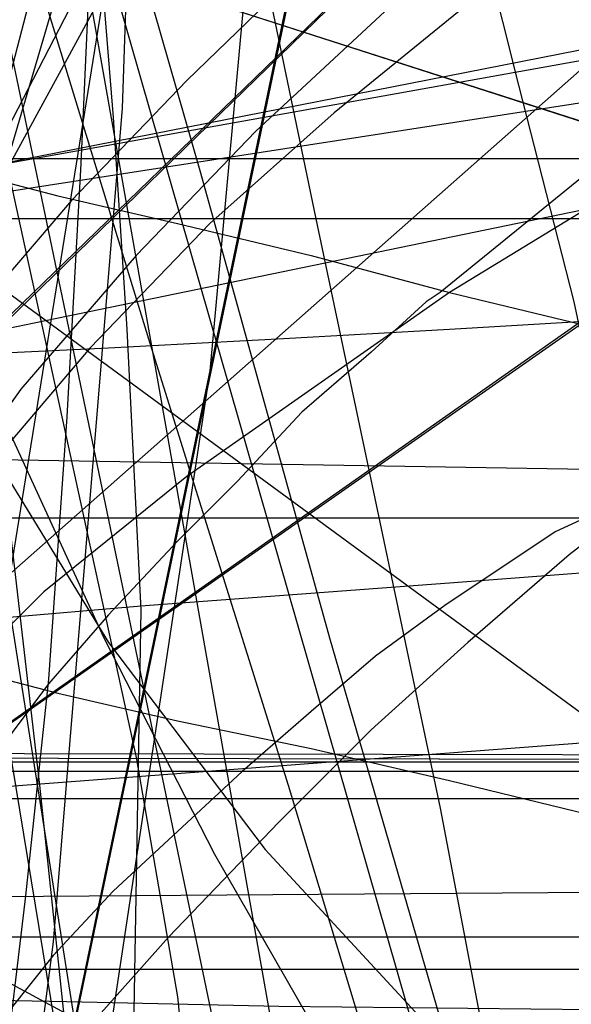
# Model space of a CAD drawing. Header units: millimetres. Extents: x 0 to 1231, y -1 to 564.
# Tile 117 of 163: x 12 to 24, y 64 to 85. Entities that reach past the tile are written whole.
import ezdxf

# ---------------------------------------------------------------- set-up
doc = ezdxf.new("R2010")
doc.units = ezdxf.units.MM
doc.layers.add('1', color=7, linetype='Continuous')

# ---------------------------------------------------------------- blocks, each defined once
blk = doc.blocks.new('PART001')
at = {"layer": '1'}
blk.add_lwpolyline([(763.1, 0), (763.1, 64.3), (0, 64.3), (0, 0)], close=True, dxfattribs=at)
blk = doc.blocks.new('PART004')
at = {"layer": '1'}
blk.add_lwpolyline([(24.3, 81.6), (21.1, 79), (20.8, 78.8), (19.6, 77.7), (18.1, 76.4), (16.7, 74.9), (15.4, 73.6), (13.9, 72), (12.6, 70.5), (11.4, 68.9), (10.6, 67.9), (10.2, 67.3), (9, 65.7), (6.8, 62.3)], dxfattribs=at)
blk = doc.blocks.new('PART005')
at = {"layer": '1'}
blk.add_lwpolyline([(13.4, 42.7), (17.4, 41.2), (13.4, 39.7), (0, 21), (30, 0), (93.8, 22.2), (91.4, 36.6), (90.8, 39.7), (87.6, 41.2), (90.8, 42.7), (91.4, 45.8), (93.8, 60.2), (30, 82.4), (0, 61.4)], close=True, dxfattribs=at)
blk = doc.blocks.new('PART006')
at = {"layer": '1'}
blk.add_lwpolyline([(176.1, 0), (176.1, 81.9), (0, 81.9), (0, 0)], close=True, dxfattribs=at)
blk = doc.blocks.new('PART007')
at = {"layer": '1'}
blk.add_lwpolyline([(2.2, 100.4), (2.9, 95.3), (3.7, 89.9), (4.6, 84.5), (5.3, 80.2), (40.1, 85.6), (41.1, 88.7), (43, 86.1), (142.1, 103.4)], dxfattribs=at)
blk = doc.blocks.new('PART008')
at = {"layer": '1'}
blk.add_lwpolyline([(196.6, 0), (196.6, 68.8), (0, 68.8), (0, 0)], close=True, dxfattribs=at)
blk = doc.blocks.new('PART009')
at = {"layer": '1'}
blk.add_lwpolyline([(227.4, 120.5), (0, 79.7), (4.2, 29.3), (14.4, 29.1), (15.5, 1.9), (43.5, 0.1), (45.1, 2.9), (46.5, 0), (72.7, 0), (104.4, 0.3), (136.2, 0.9), (138.5, 1), (149.9, 1.5), (163.2, 2.2)], dxfattribs=at)
blk = doc.blocks.new('PART010')
at = {"layer": '1'}
blk.add_lwpolyline([(173.9, 0.1), (174, 68.6), (0.4, 68.9), (0, 0)], close=True, dxfattribs=at)
blk = doc.blocks.new('PART015')
at = {"layer": '1'}
blk.add_lwpolyline([(281, 0), (289, 23.6), (7.3, 114.3), (0, 90.5)], close=True, dxfattribs=at)
blk = doc.blocks.new('PART017')
at = {"layer": '1'}
blk.add_lwpolyline([(737.9, 0), (737.9, 64.3), (0, 64.3), (0, 0)], close=True, dxfattribs=at)
blk = doc.blocks.new('PART021')
at = {"layer": '1'}
blk.add_lwpolyline([(0, 81.9), (0, 0), (176.1, 0), (176.1, 81.9)], close=True, dxfattribs=at)
blk = doc.blocks.new('PART028')
at = {"layer": '1'}
blk.add_lwpolyline([(3.7, 102), (5.9, 91), (7.1, 85.5), (8, 81.1), (42.6, 87.9), (43.5, 91), (45.5, 88.4), (144, 108.6)], dxfattribs=at)
blk = doc.blocks.new('PART029')
at = {"layer": '1'}
blk.add_lwpolyline([(353.8, 227.2), (343.9, 225.4), (336.1, 223.9), (336.7, 220.5), (295.9, 213.4), (244.8, 204.4), (233.6, 202.5), (193.8, 195.5), (40.8, 168.8), (0, 161.7), (28.6, 0), (59, 5.5), (59.9, 8.7), (61.9, 6), (72.4, 7.8), (73.4, 11), (75.4, 8.3), (142.8, 19.8), (223.2, 33), (224.2, 36.1), (226.1, 33.5), (342.7, 51), (401, 60.2)], dxfattribs=at)
blk = doc.blocks.new('PART032')
at = {"layer": '1'}
blk.add_lwpolyline([(627.5, 0), (627.5, 74.1), (0, 74.1), (0, 0)], close=True, dxfattribs=at)
blk = doc.blocks.new('PART033')
at = {"layer": '1'}
blk.add_lwpolyline([(68.6, 0), (68.6, 68.6), (0, 68.6), (0, 0)], close=True, dxfattribs=at)
blk = doc.blocks.new('PART040')
at = {"layer": '1'}
blk.add_lwpolyline([(45.4, 212.5), (0, 38.7), (41.2, 27.8), (43.3, 30.3), (44, 27.1), (101.8, 13.5), (161.2, 0), (173.4, 37.4), (179.5, 36.2), (194.5, 33.4), (209.6, 30.6), (215.7, 29.6), (221.7, 28.5), (222.3, 28.4), (227.7, 27.4), (245.9, 24.4)], dxfattribs=at)
blk = doc.blocks.new('PART041')
at = {"layer": '1'}
blk.add_lwpolyline([(77.8, 84.3), (53.1, 84.3), (36.9, 85.4), (33, 85.7), (31.2, 82.9), (30.1, 86.1), (27.5, 86.5), (26.2, 86.9), (23.6, 87.5), (23.6, 87.6), (22.4, 88), (21.1, 88.4), (20, 88.9), (19.9, 89), (18.7, 89.5), (17.5, 90.1), (16.5, 90.5), (0, 60.2)], dxfattribs=at)
blk = doc.blocks.new('PART043')
at = {"layer": '1'}
blk.add_lwpolyline([(218.1, 0.2), (218.3, 68.6), (0.4, 69), (0, 0)], close=True, dxfattribs=at)
blk = doc.blocks.new('PART045')
at = {"layer": '1'}
blk.add_lwpolyline([(395, 276), (337.1, 272.6), (279.2, 269.7), (221.2, 267.4), (164.8, 265.9), (163.3, 262.9), (161.8, 265.8), (122.7, 265.3), (82, 265.1), (0.7, 265.3), (0, 65.8), (81.4, 66.4), (122.1, 66.4), (161.3, 65.9), (162.8, 68.8), (164.2, 65.8), (200.5, 64.4), (238.3, 62.6), (313.9, 58.2), (389.4, 53)], dxfattribs=at)
blk = doc.blocks.new('PART049')
at = {"layer": '1'}
blk.add_lwpolyline([(218.2, 0.1), (218.3, 68.6), (0.4, 69), (0, 0)], close=True, dxfattribs=at)
blk = doc.blocks.new('PART052')
at = {"layer": '1'}
blk.add_lwpolyline([(182.1, 74.5), (173.4, 80.6), (0, 80.6), (0, 0), (182.6, 0)], close=True, dxfattribs=at)
blk = doc.blocks.new('PART056')
at = {"layer": '1'}
blk.add_lwpolyline([(201.1, 48.4), (201.4, 52.4), (201.4, 52.6), (201.6, 56.3), (201.7, 60.2), (201.9, 68.1), (202, 71.2), (28.4, 87.6), (0, 62.5), (15.9, 45.3), (20.2, 43.8), (15.9, 42.3), (0, 25.2), (28.4, 0), (202, 16.5), (201.4, 35.1), (200.9, 42.3), (197.8, 43.8), (200.9, 45.3)], close=True, dxfattribs=at)
blk = doc.blocks.new('PART057')
at = {"layer": '1'}
blk.add_lwpolyline([(173.9, 0.1), (174.1, 68.6), (0.4, 68.9), (0, 0)], close=True, dxfattribs=at)
blk = doc.blocks.new('PART060')
at = {"layer": '1'}
blk.add_lwpolyline([(59.4, 67.3), (29.5, 95.7), (0.3, 67.4), (0, 0), (14.2, 0.5), (27.9, 1.2), (29.2, 4.2), (30.9, 1.3), (44.3, 2.5), (59.4, 4.2)], close=True, dxfattribs=at)
blk = doc.blocks.new('PART061')
at = {"layer": '1'}
blk.add_lwpolyline([(59.4, 67.3), (29.5, 95.7), (0.3, 67.3), (0, 0), (14.2, 0.4), (28, 1.2), (29.2, 4.2), (30.9, 1.3), (44.3, 2.4), (59.4, 4.2)], close=True, dxfattribs=at)
blk = doc.blocks.new('PART063')
at = {"layer": '1'}
blk.add_lwpolyline([(226.8, 122.6), (0, 75.8), (5.1, 29.6), (15.3, 29.7), (17.2, 0.9), (44.8, 0.1), (46.3, 3), (47.7, 0.1), (62, 0), (86.7, 0.1), (111.3, 0.5), (120.8, 0.9), (134.1, 1.6), (135.4, 1.7), (137.9, 1.8), (141.6, 2.1), (145.4, 2.3), (153, 2.9), (156.8, 3.3)], dxfattribs=at)
blk = doc.blocks.new('PART065')
at = {"layer": '1'}
blk.add_lwpolyline([(7.3, 114.4), (0, 90.5), (280.9, 0), (289, 23.6)], close=True, dxfattribs=at)
blk = doc.blocks.new('PART071')
at = {"layer": '1'}
blk.add_lwpolyline([(201.1, 48.4), (201.4, 52.4), (201.4, 52.6), (201.6, 56.3), (201.7, 60.2), (201.9, 68.1), (201.9, 71.2), (28.4, 87.6), (0, 62.5), (15.9, 45.3), (20.2, 43.8), (15.9, 42.4), (0, 25.2), (28.4, 0), (201.9, 16.4), (201.4, 35.1), (200.9, 42.4), (197.8, 43.8), (200.9, 45.3)], close=True, dxfattribs=at)
blk = doc.blocks.new('PART072')
at = {"layer": '1'}
blk.add_lwpolyline([(0, 146.8), (23.1, 0), (92.3, 1.9), (76.7, 40.7), (75.2, 44.9), (73.4, 50), (71.3, 56.3), (70.1, 60.5), (69.5, 62.7), (68.9, 64.8), (68.4, 66.8), (68.4, 66.9), (67.9, 69.1), (67.3, 72.3), (66.6, 75.5), (66.2, 78.2), (66.1, 78.8), (65.6, 82.1), (65.1, 85.3), (64.3, 90.8), (63.9, 94.7), (63.7, 96.2)], dxfattribs=at)
blk = doc.blocks.new('PART074')
at = {"layer": '1'}
blk.add_lwpolyline([(281, 0), (289, 23.6), (7.3, 114.3), (0, 90.5)], close=True, dxfattribs=at)
blk = doc.blocks.new('PART075')
at = {"layer": '1'}
blk.add_lwpolyline([(7.3, 114.3), (0, 90.5), (281, 0), (289, 23.6)], close=True, dxfattribs=at)
blk = doc.blocks.new('PART077')
at = {"layer": '1'}
blk.add_lwpolyline([(29.9, 0), (93.8, 22.2), (91.3, 36.6), (90.8, 39.7), (87.6, 41.2), (90.8, 42.7), (91.3, 45.8), (93.8, 60.2), (29.9, 82.4), (0, 61.4), (13.3, 42.7), (17.3, 41.2), (13.3, 39.7), (0, 21)], close=True, dxfattribs=at)
blk = doc.blocks.new('PART081')
at = {"layer": '1'}
blk.add_lwpolyline([(196.5, 0), (196.5, 68.6), (0, 68.6), (0, 0)], close=True, dxfattribs=at)
blk = doc.blocks.new('PART090')
at = {"layer": '1'}
blk.add_lwpolyline([(211.2, 83.4), (0.3, 67.4), (0, 22.2), (9.8, 21.2), (9.7, 1.6), (29.9, 0.4), (31.5, 3.2), (32.8, 0.2), (42.6, 0), (54.6, 0.2), (83.8, 0.3), (110.1, 1.1), (136.8, 3.5), (146, 4.6), (155.2, 5.8), (164.4, 6.9)], dxfattribs=at)
blk = doc.blocks.new('PART093')
at = {"layer": '1'}
blk.add_lwpolyline([(82.9, 1.7), (60, 147), (0, 146.8), (23.1, 0)], close=True, dxfattribs=at)
blk = doc.blocks.new('PART094')
at = {"layer": '1'}
blk.add_lwpolyline([(196.6, 0), (196.6, 68.6), (0, 68.6), (0, 0)], close=True, dxfattribs=at)
blk = doc.blocks.new('PART096')
at = {"layer": '1'}
blk.add_lwpolyline([(68.6, 0), (68.6, 68.6), (0, 68.6), (0, 0)], close=True, dxfattribs=at)
blk = doc.blocks.new('PART098')
at = {"layer": '1'}
blk.add_lwpolyline([(99.8, 0.7), (128.8, 178.4), (126.2, 180.3), (129.3, 181.3), (133.1, 204.1), (41, 204.3), (31.1, 192.8), (0, 0)], close=True, dxfattribs=at)
blk = doc.blocks.new('PART108')
at = {"layer": '1'}
blk.add_lwpolyline([(66.9, 84.1), (54.7, 84.1), (51, 84.2), (42.4, 84.4), (36.8, 85), (32.9, 85.4), (31.1, 82.6), (30, 85.7), (27.2, 86.2), (25.8, 86.5), (24.5, 86.8), (23.1, 87.1), (23.1, 87.2), (21.8, 87.5), (20.4, 88), (19.3, 88.4), (19.1, 88.5), (16.5, 89.5), (15.5, 89.9), (0, 59.9)], dxfattribs=at)
blk = doc.blocks.new('PART110')
at = {"layer": '1'}
blk.add_lwpolyline([(216.9, 72), (3.1, 75.5), (0, 30.5), (9.7, 29.5), (8.4, 10), (25.5, 7.6), (32.2, 6.9), (33.9, 9.7), (35.2, 6.7), (57.7, 4.6), (98.9, 1.9), (118.4, 0.8), (121.5, 0.7), (129.3, 0.3), (135.6, 0.1), (138.7, 0.1), (143.4, 0), (152.8, 0), (159.3, 0.2)], dxfattribs=at)
blk = doc.blocks.new('PART112')
at = {"layer": '1'}
blk.add_lwpolyline([(82.9, 1.6), (60, 146.9), (0, 146.8), (23.1, 0)], close=True, dxfattribs=at)
blk = doc.blocks.new('PART113')
at = {"layer": '1'}
blk.add_lwpolyline([(176.1, 0), (176.1, 81.9), (0, 81.9), (0, 0)], close=True, dxfattribs=at)
blk = doc.blocks.new('PART115')
at = {"layer": '1'}
blk.add_lwpolyline([(12.8, 96.4), (13.3, 91.9), (13.7, 87.3), (13.8, 85.3), (14, 82.8), (14.3, 78.2), (14.6, 72.1), (14.3, 54.7), (14, 36.7), (16.9, 35.2), (14, 33.7), (14.1, 6.1), (53.8, 0), (65.3, 27.1), (63.2, 29.6), (66.5, 29.8), (101.3, 111.6)], dxfattribs=at)
blk = doc.blocks.new('PART120')
at = {"layer": '1'}
blk.add_lwpolyline([(7.6, 97.7), (8.4, 94.6), (9.8, 89.5), (10.9, 85.4), (14.5, 68.9), (15.4, 63.7), (16.3, 54.8), (16.1, 44.3), (18.9, 42.5), (15.7, 41.4), (9.8, 14.3), (42.6, 0), (59.7, 22.7), (58.2, 25.6), (61.4, 25), (98.7, 73.7), (90.9, 87.2), (83.9, 99)], dxfattribs=at)
blk = doc.blocks.new('PART121')
at = {"layer": '1'}
blk.add_lwpolyline([(0, 146.8), (23.1, 0), (92.3, 1.9), (76.7, 40.8), (76, 42.8), (74.1, 48), (73.4, 50.1), (72.7, 52.1), (71.3, 56.3), (70.1, 60.5), (69.5, 62.7), (68.9, 64.8), (68.5, 66.8), (68.4, 66.9), (67.9, 69.1), (67.3, 72.3), (66.7, 75.6), (66.2, 78.2), (66.1, 78.8), (65.6, 82.1), (65.1, 85.3), (64.4, 90.8), (63.9, 94.7), (63.7, 96.2)], dxfattribs=at)
blk = doc.blocks.new('PART127')
at = {"layer": '1'}
blk.add_lwpolyline([(18, 102.6), (17.3, 90.4), (16.1, 77.3), (13.1, 57.4), (11.1, 46.4), (9.2, 36.9), (11.8, 34.9), (8.5, 34.1), (4.8, 19.8), (0, 1.6), (5.6, 0), (36.5, 13.2), (39.9, 27.1), (43.2, 41.5), (40.7, 43.5), (43.8, 44.4), (45.9, 55.5), (47.5, 66.2), (48.9, 76.8), (50.1, 92.1), (50.7, 107.4)], dxfattribs=at)
blk = doc.blocks.new('PART128')
at = {"layer": '1'}
blk.add_lwpolyline([(82.9, 1.6), (60, 140.7), (0, 140.6), (23.1, 0)], close=True, dxfattribs=at)
blk = doc.blocks.new('PART129')
at = {"layer": '1'}
blk.add_lwpolyline([(14.7, 97.7), (14.2, 83), (12.7, 64.9), (10.4, 47.1), (8, 35), (10.6, 33), (7.4, 32.2), (3.9, 18.1), (0, 1.8), (5.7, 0), (31.3, 3.6), (37, 22.9), (41.9, 39.8), (39.4, 42), (42.6, 42.7), (46.4, 58), (47.3, 62.7), (47.7, 65.4), (48.1, 68), (48.5, 70.7), (48.8, 73.3), (49.1, 75.4), (50, 88.4), (50.5, 101.5)], dxfattribs=at)
blk = doc.blocks.new('PART130')
at = {"layer": '1'}
blk.add_lwpolyline([(8.4, 102.8), (10.4, 85.6), (12.4, 68.3), (13.3, 59.8), (14.3, 51.4), (15.3, 43.3), (16.2, 35.5), (17.1, 28), (17.9, 21), (24.2, 21.1), (30.2, 21.3), (36.1, 21.4), (41.8, 21.5), (53, 21.8), (64.2, 21.9), (75.5, 22.1), (97.9, 22.3), (102.2, 22.4), (128.8, 22.8), (148.3, 23.2), (167.9, 23.7)], dxfattribs=at)
blk = doc.blocks.new('PART131')
at = {"layer": '1'}
blk.add_lwpolyline([(2.8, 97.8), (4.3, 92.2), (6.2, 86.8), (8.4, 81.4), (10.9, 76.3), (13.9, 71.4), (17.3, 66.9), (21, 62.9), (24.9, 59.1), (29.2, 55.7), (33.8, 52.5), (40, 48.9), (46.5, 45.6), (53.2, 42.7), (60, 40.2), (66.9, 37.9), (78.9, 34.5), (90.8, 31.5), (102.8, 28.9), (134.1, 22.4), (151, 19.1), (167.9, 16.1)], dxfattribs=at)
blk = doc.blocks.new('PART133')
at = {"layer": '1'}
blk.add_lwpolyline([(10.2, 101.7), (13, 91.7), (15.9, 81.6), (18.7, 71.5), (21.6, 61.5)], dxfattribs=at)
blk = doc.blocks.new('PART140')
at = {"layer": '1'}
blk.add_lwpolyline([(4.9, 97.3), (5.7, 93.9), (6, 92.9), (7.2, 88.4), (8.6, 83.9), (10.3, 79.5), (11.5, 76.5), (13.8, 71.5), (16.2, 66.8), (19.3, 61.4)], dxfattribs=at)
blk = doc.blocks.new('PART144')
at = {"layer": '1'}
blk.add_lwpolyline([(0.2, 262), (0.2, 219.2), (0.1, 214.2), (0.1, 104.1), (0, 98.2), (0, 71.1), (3.9, 71.3), (7.6, 71.6), (14.7, 72.2), (21.4, 72.7), (28, 73.2), (38.3, 74.1), (49, 75), (59.7, 76), (70.6, 77), (101, 79.6), (131.1, 82.1), (161, 84.7), (191, 87.6), (201, 88.6), (211.1, 89.5), (221.1, 90.3), (231.2, 90.8), (243.8, 91)], dxfattribs=at)
blk = doc.blocks.new('PART145')
at = {"layer": '1'}
blk.add_lwpolyline([(0, 134.5), (38.6, 0), (41.4, 0.6), (44, 1), (46.5, 1.5), (48.8, 1.9), (53.2, 2.7), (57.6, 3.4), (61.8, 4.1), (66.2, 4.8), (75.2, 6.2), (77.4, 6.5), (84.4, 7.5), (93.6, 8.9), (103, 10.2), (112.2, 11.6), (130.6, 14), (132.5, 14.2), (148.8, 16.1), (162.8, 17.5)], dxfattribs=at)
blk = doc.blocks.new('PART155')
at = {"layer": '1'}
blk.add_lwpolyline([(201.2, 0), (201.2, 68), (0, 68), (0, 0)], close=True, dxfattribs=at)
blk = doc.blocks.new('PART161')
at = {"layer": '1'}
blk.add_lwpolyline([(54.2, 7.5), (82, 140.8), (29.3, 140.7), (0, 0)], close=True, dxfattribs=at)
blk = doc.blocks.new('PART165')
at = {"layer": '1'}
blk.add_lwpolyline([(0, 0), (697.5, 0), (697.5, 65), (0, 65)], close=True, dxfattribs=at)
blk = doc.blocks.new('PART167')
at = {"layer": '1'}
blk.add_lwpolyline([(37, 97.2), (32.4, 94.4), (27.9, 91.5), (23.8, 88.4), (19.9, 85.1), (17.1, 82.5), (14.5, 79.8), (12, 76.9), (9.8, 73.8), (8, 70.8), (6.4, 67.7), (5, 64.5), (3.8, 61.1)], dxfattribs=at)
blk = doc.blocks.new('PART180')
at = {"layer": '1'}
blk.add_lwpolyline([(130.2, 170.9), (112.6, 161.4), (0.2, 100.6), (0, 87.6), (103.3, 11.8), (119.4, 0), (120.7, 1.3), (122.2, 2.5), (123.7, 3.5), (125.4, 4.3), (126.2, 6.6), (127.3, 9.7), (128.5, 12.4), (129.8, 15.1), (131.1, 17.6), (132.5, 20.1), (134.8, 23.4), (137.2, 26.6), (140.9, 31), (144.5, 35), (148.4, 38.8), (152.6, 42.2), (156.9, 45.4)], dxfattribs=at)
blk = doc.blocks.new('PART182')
at = {"layer": '1'}
blk.add_lwpolyline([(0, 0), (570, 0), (570, 65), (0, 65)], close=True, dxfattribs=at)
blk = doc.blocks.new('PART191')
at = {"layer": '1'}
blk.add_lwpolyline([(82, 140.9), (27.8, 133.3), (0, 0), (52.6, 0.1)], close=True, dxfattribs=at)
blk = doc.blocks.new('PART196')
at = {"layer": '1'}
blk.add_lwpolyline([(60.9, 99.5), (51.7, 95.2), (42.6, 90.7), (34.9, 86.8), (27.2, 82.6), (21.3, 79), (15.6, 75), (12.5, 72.5), (9.6, 69.6), (7.3, 66.9), (5.4, 64), (3.7, 60.9)], dxfattribs=at)
blk = doc.blocks.new('PART197')
at = {"layer": '1'}
blk.add_lwpolyline([(67.7, 84.8), (64.7, 84.7), (59.1, 84.2), (53.5, 83.5), (48.1, 82.6), (45.3, 82.1), (42.6, 81.5), (39.7, 80.7), (36.9, 79.8), (34.2, 78.8), (31.5, 77.7), (28.7, 76.3), (26.1, 75.1), (24.9, 74.4), (23.6, 73.8), (21.2, 72.2), (19.7, 71.1), (18.3, 69.9), (16.8, 68.6), (14, 66), (12.7, 64.6), (10.3, 61.6)], dxfattribs=at)
blk = doc.blocks.new('PART201')
at = {"layer": '1'}
blk.add_lwpolyline([(18.7, 98.6), (19.7, 94.9), (21.4, 89.1), (22.8, 83.5), (24, 78.8), (25, 74.1), (25.7, 70.7), (26.8, 63.4), (27.2, 59.6), (27.4, 56), (27.6, 51.2), (27.7, 47.4), (27.7, 43.7), (27.9, 26.7), (96.5, 0), (149.2, 82.2), (144.3, 94.2), (143.5, 96.5)], dxfattribs=at)
blk = doc.blocks.new('PART203')
at = {"layer": '1'}
blk.add_lwpolyline([(3.5, 98.1), (3, 95.8), (2.5, 93.9), (2.3, 92.9), (1.9, 91.5), (1.6, 90.3), (1.2, 88.8), (0.6, 86.8), (0.3, 85.6), (0, 84.3), (0.9, 84.1), (1.7, 83.9), (2.6, 83.7), (4, 83.3), (5.2, 83), (6.7, 82.7), (8.4, 82.2), (10.5, 81.7), (12.8, 81.1), (15.4, 80.5), (18.3, 79.8), (21.3, 79), (24.6, 78.2)], dxfattribs=at)
blk = doc.blocks.new('PART206')
at = {"layer": '1'}
blk.add_lwpolyline([(3.7, 86.7), (3.1, 84.8), (2.7, 83), (2.4, 81.9), (2.2, 81.2), (1.9, 80.3), (1.6, 79.1), (1.2, 77.6), (0.6, 75.7), (0, 73.3), (0.9, 73.1), (1.7, 72.9), (2.6, 72.7), (4, 72.4), (5.2, 72.1), (6.6, 71.8), (8.4, 71.4), (10.5, 70.9), (12.8, 70.3), (15.4, 69.7), (18.3, 69.1), (21.3, 68.4), (24.6, 67.6)], dxfattribs=at)
blk = doc.blocks.new('PART207')
at = {"layer": '1'}
blk.add_lwpolyline([(0.1, 100.6), (0, 87.6), (103.3, 11.8), (119.4, 0), (122.3, 2.6), (123.3, 3.3), (124.3, 3.8), (125.4, 4.3), (125.9, 5.8), (126.3, 7.1), (127, 9.1), (127.9, 11.1), (130.1, 15.6), (131.3, 17.9), (132.5, 20.1), (134.1, 22.4), (135.7, 24.6), (139.4, 29.3), (143.1, 33.5), (146.5, 36.9), (150, 40.2), (153.4, 42.9), (156.9, 45.4)], dxfattribs=at)
blk = doc.blocks.new('PART208')
at = {"layer": '1'}
blk.add_lwpolyline([(0, 0), (675, 0), (675, 65), (0, 65)], close=True, dxfattribs=at)
blk = doc.blocks.new('PART215')
at = {"layer": '1'}
blk.add_lwpolyline([(65.7, 89), (60.3, 88.2), (56.5, 87.5), (52.7, 86.7), (48.9, 85.7), (45.2, 84.6), (40.6, 82.9), (36.1, 81), (33.5, 79.7), (31, 78.3), (28.5, 76.7), (26.1, 75), (23.9, 73.3), (21.7, 71.4), (19.6, 69.5), (17.6, 67.5), (15.2, 65), (12.8, 62.3)], dxfattribs=at)
blk = doc.blocks.new('PART216')
at = {"layer": '1'}
blk.add_lwpolyline([(31.6, 96.8), (22.8, 90.1), (19.1, 87), (15.6, 83.6), (13.1, 81), (10.7, 78.2), (8.6, 75.3), (6.7, 72.2), (5.1, 69.2), (3.8, 66.2), (2.7, 63)], dxfattribs=at)
blk = doc.blocks.new('PART218')
at = {"layer": '1'}
blk.add_lwpolyline([(54.1, 7.6), (81.9, 140.8), (29.3, 140.7), (0, 0)], close=True, dxfattribs=at)
blk = doc.blocks.new('PART220')
at = {"layer": '1'}
blk.add_lwpolyline([(0.7, 290.6), (0, 63.8), (4.2, 63.7), (8.5, 63.7), (13, 63.6), (17.6, 63.5), (27.2, 63.4), (37.1, 63.2), (67.8, 62.9), (78, 62.8), (87, 62.7), (95.8, 62.7), (113.3, 62.5), (139.2, 61.8), (165.3, 60.9), (225, 59.1), (279.1, 57.7), (332, 56.3), (355.4, 55.7)], dxfattribs=at)
blk = doc.blocks.new('PART227')
at = {"layer": '1'}
blk.add_lwpolyline([(130.1, 170.9), (112.5, 161.4), (0.1, 100.6), (0, 87.6), (103.3, 11.8), (119.4, 0), (120.7, 1.3), (122.2, 2.5), (123.6, 3.5), (125.4, 4.3), (126.1, 6.6), (127.3, 9.7), (128.5, 12.4), (129.8, 15.1), (131.1, 17.6), (132.5, 20.1), (134.8, 23.4), (137.2, 26.6), (140.8, 31), (144.5, 35), (148.4, 38.8), (152.5, 42.2), (156.8, 45.4)], dxfattribs=at)
blk = doc.blocks.new('PART228')
at = {"layer": '1'}
blk.add_lwpolyline([(0, 269.9), (0.6, 77.2), (5.4, 77.4), (9.8, 77.6), (13.9, 77.8), (17.7, 78), (21.3, 78.2), (24.6, 78.4), (27.7, 78.5), (30.5, 78.7), (33.3, 78.8), (35.9, 78.9), (40.7, 79.2), (45.4, 79.4), (50, 79.6), (54.8, 79.8), (59.7, 80), (64.8, 80.2), (70.1, 80.5), (75.6, 80.7), (81.2, 81), (92.7, 81.4), (104.8, 82)], dxfattribs=at)
blk = doc.blocks.new('PART233')
at = {"layer": '1'}
blk.add_lwpolyline([(43.7, 99.6), (34.9, 94.4), (26.5, 88.8), (22.6, 86), (18.8, 82.9), (16.1, 80.5), (13.5, 77.8), (11.2, 75.1), (9.1, 72.2), (7.3, 69.3), (5.8, 66.3), (4.4, 63.2)], dxfattribs=at)
blk = doc.blocks.new('PART234')
at = {"layer": '1'}
blk.add_lwpolyline([(0, 0), (583.1, 0), (583.1, 65), (0, 65)], close=True, dxfattribs=at)
blk = doc.blocks.new('PART237')
at = {"layer": '1'}
blk.add_lwpolyline([(54.2, 133.3), (0, 140.8), (29.3, 0.1), (82, 0)], close=True, dxfattribs=at)
blk = doc.blocks.new('PART239')
at = {"layer": '1'}
blk.add_lwpolyline([(201.2, 0), (201.2, 68), (0, 68), (0, 0)], close=True, dxfattribs=at)
blk = doc.blocks.new('PART243')
at = {"layer": '1'}
blk.add_lwpolyline([(19.7, 109.2), (13.1, 86.6), (6.5, 64.2), (3.2, 53.1), (0, 42.2), (3.4, 41.1), (6.6, 40.1), (9.5, 39.2), (12.3, 38.3), (15, 37.4), (17.5, 36.6), (22.1, 35.2), (26.3, 33.9), (30.3, 32.6), (34.3, 31.5), (38.2, 30.3), (45, 28.4), (52.1, 26.5), (59.6, 24.5), (67.4, 22.5), (75.4, 20.5), (76.9, 20.1), (83.6, 18.5), (100.3, 14.5)], dxfattribs=at)
blk = doc.blocks.new('PART245')
at = {"layer": '1'}
blk.add_lwpolyline([(13.7, 99.2), (13.8, 95.2), (13.7, 91.8), (13.5, 86.3), (13.3, 81.8), (13, 76.3), (12.6, 70.6), (12.1, 65.9), (11.6, 61.7), (10.9, 55.6), (10.4, 51.1), (9.9, 46.8), (7.5, 27.5), (78.1, 0), (153.7, 70.3), (146.1, 86.7), (144.9, 89.5), (143.1, 93.5), (141.3, 97.4)], dxfattribs=at)
blk = doc.blocks.new('PART247')
at = {"layer": '1'}
blk.add_lwpolyline([(7.7, 100.8), (11.3, 89.3), (14.8, 77.9), (17.8, 68.3), (20.8, 58.4), (27, 38.3), (30, 28.4), (33.1, 18.6), (36, 9.1), (38.8, 0), (40.4, 0.4), (41.8, 0.7), (43.1, 1), (44.2, 1.2), (46.2, 1.6), (48, 2), (51.4, 2.6), (55.1, 3.2), (59.1, 3.9), (63.3, 4.5), (72.1, 5.8)], dxfattribs=at)
blk = doc.blocks.new('PART248')
at = {"layer": '1'}
blk.add_lwpolyline([(119.4, 170.9), (103.3, 159), (0, 83.2), (0.1, 70.3), (112.6, 9.5), (130.2, 0), (133.9, 4.5), (137.3, 8.7), (139.2, 10.9), (141.2, 12.9), (143.4, 14.9), (145.6, 16.7), (150.4, 20.2), (155.5, 23.5), (159, 25.5)], dxfattribs=at)
blk = doc.blocks.new('PART251')
at = {"layer": '1'}
blk.add_lwpolyline([(12.9, 106.4), (15.7, 93.6), (18.4, 80.6), (21.1, 67.8), (23, 57.8)], dxfattribs=at)

msp = doc.modelspace()

# ---------------------------------------------------------------- block references
for name in ['PART140', 'PART115', 'PART201', 'PART245', 'PART120', 'PART220', 'PART045', 'PART228', 'PART144', 'PART028', 'PART130', 'PART007', 'PART127', 'PART029', 'PART251', 'PART203', 'PART129', 'PART216', 'PART167', 'PART133', 'PART145', 'PART040', 'PART243', 'PART196', 'PART233', 'PART098', 'PART247', 'PART004', 'PART206', 'PART131', 'PART180', 'PART207', 'PART227', 'PART248', 'PART072', 'PART093', 'PART121', 'PART112', 'PART191', 'PART161', 'PART218', 'PART237', 'PART128', 'PART063', 'PART009', 'PART065', 'PART015', 'PART074', 'PART075', 'PART215', 'PART197', 'PART060', 'PART061', 'PART041', 'PART108', 'PART056', 'PART071', 'PART090', 'PART005', 'PART077', 'PART006', 'PART021', 'PART113', 'PART052', 'PART110', 'PART032', 'PART043', 'PART049', 'PART010', 'PART057', 'PART008', 'PART033', 'PART081', 'PART094', 'PART096', 'PART155', 'PART239', 'PART165', 'PART182', 'PART208', 'PART234', 'PART001', 'PART017']:
    msp.add_blockref(name, (0, 0))

doc.saveas('drawing.dxf')
